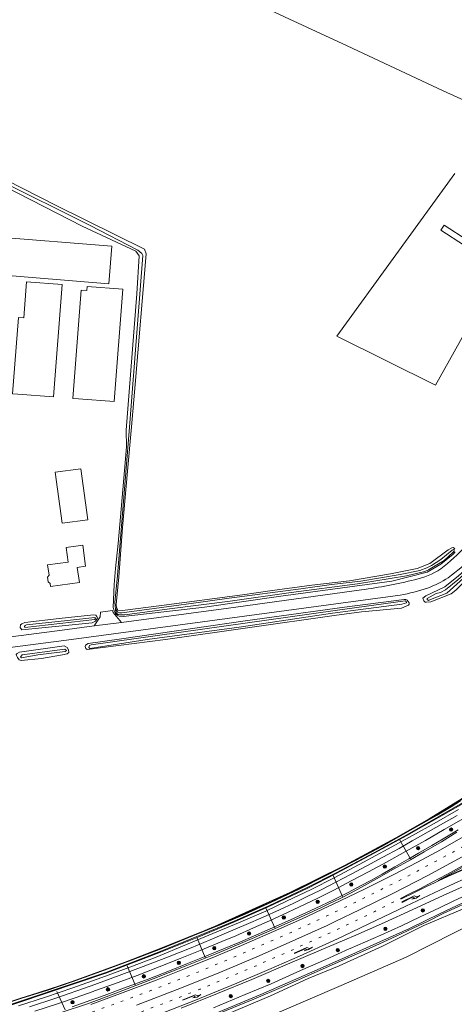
# Model space of a CAD drawing. Extents: x 177628 to 188968, y 384226 to 390673.
# Tile 93 of 256: x 182316 to 182488, y 386467 to 386857. Entities that reach past the tile are written whole.
import ezdxf

# ---------------------------------------------------------------- set-up
doc = ezdxf.new("R2010")
doc.units = 0
doc.linetypes.add('VW-1-3_STREEP', pattern=[4, 1, -3])
for name, color, linetype, lineweight in [('1220', 253, 'Continuous', 13), ('2901', 253, 'Continuous', 13), ('B-AF-CULT-GD', 253, 'HEKWERK', 13), ('B-AF-RAST-GD', 253, 'HEKWERK', 13), ('B-BP-BOOM-GD', 253, 'Continuous', 13), ('B-MK-BLOKLG-GD', 253, 'VW-1-3_STREEP', 13), ('B-MK-PIJL-GD', 253, 'Continuous', 13), ('B-MK-STRP-GD', 253, 'Continuous', 13), ('B-MK-VLAK-GD', 253, 'Continuous', 13), ('B-TR-SLOO-GD', 253, 'Continuous', 13), ('B-VH-FPAD-GD', 8, 'Continuous', 13), ('B-VH-GOOT-GD', 253, 'Continuous', 13), ('B-VH-HFDR-GD', 8, 'Continuous', 13), ('B-WT-HDUIK-GD', 253, 'Continuous', 13), ('B01_T', 14, 'Continuous', 9), ('B02_T', 14, 'Continuous', 9), ('B14_F', 14, 'Continuous', 9), ('T04_F', 253, 'HAAG', 9), ('T07_F', 253, 'Continuous', 9), ('T09_F', 253, 'Continuous', 9), ('T22_F', 253, 'Continuous', 9), ('V00_F', 8, 'Continuous', 9), ('V00_T', 8, 'Continuous', 9), ('W01_F', 253, 'Continuous', 9)]:
    doc.layers.add(name, color=color, linetype=linetype, lineweight=lineweight)
doc.linetypes.add('HAAG', pattern='A,4,-1,[5,TOPOCAD.SHX,S=0.35,R=0,X=-0.35,Y=-0.35],-1', length=6)
doc.linetypes.add('HEKWERK', pattern='A,7,-1.5,[1,ProvNB.shx,S=0.75,R=0,X=0,Y=0],-1.5', length=10)

# ---------------------------------------------------------------- blocks, each defined once
blk = doc.blocks.new('2901_2901', base_point=(177628.113717, 385871.174588))
at = {"layer": '2901'}
for radius in [0.675, 0.45, 0.225]:
    blk.add_circle((177628.113717, 385871.174588), radius, dxfattribs=at)
blk = doc.blocks.new('1220_1220', base_point=(177627.545238, 385871.174588))
at = {"layer": '1220'}
blk.add_polyline3d([(177627.545238, 385871.174588, 0), (177627.545238, 385871.249588, 0), (177632.995238, 385871.249588, 0), (177633.745238, 385870.499588, 0), (177635.045238, 385870.499588, 0), (177633.245238, 385870.199588, 0), (177631.545238, 385870.499588, 0), (177632.745238, 385870.499588, 0), (177632.145238, 385871.099588, 0), (177627.545238, 385871.099588, 0)], close=True, dxfattribs=at)

msp = doc.modelspace()

# ---------------------------------------------------------------- linework, layer by layer
at = {"layer": 'B-AF-CULT-GD', "flags": 128}
for points in [[(182592.045, 386543.678), (182568.36, 386534.949), (182536.757, 386523.302), (182512.045, 386513.47), (182492.644, 386505.492), (182476.388, 386498.646), (182460.107, 386490.487), (182442.955, 386482.648), (182430.695, 386477.589), (182415.753, 386470.736), (182398.65, 386463.568), (182383.231, 386457.264), (182364.878, 386450.555), (182345.821, 386443.961), (182333.14, 386439.915), (182319.88, 386436.287), (182302.345, 386423.339)], [(182311.543, 386425.313), (182343.769, 386434.016), (182375.676, 386445.193), (182418.251, 386463.967), (182443.733, 386474.941), (182469.451, 386486.11), (182497.782, 386500.481), (182511.151, 386507.035), (182530.066, 386514.599), (182535.814, 386515.412), (182538.448, 386515.542), (182540.23, 386515.659), (182541.733, 386515.886), (182549.042, 386517.768), (182563.297, 386523.125), (182576.683, 386528.014), (182584.212, 386530.543), (182592.235, 386533.139), (182593.29, 386533.3), (182594.153, 386533.311), (182595.062, 386533.284), (182595.737, 386533.223), (182596.507, 386533.067), (182597.029, 386532.954), (182598.479, 386532.555), (182600.066, 386532.362), (182601.058, 386532.452), (182607.739, 386534.404)]]:
    msp.add_lwpolyline(points, dxfattribs=at)
at = {"layer": 'B-AF-RAST-GD', "flags": 128}
msp.add_lwpolyline([(182234.542, 386475.395), (182234.861, 386465.007), (182234.828, 386448.846), (182235.083, 386443.957), (182235.093, 386443.773), (182235.107, 386443.498), (182235.951, 386443.66), (182240.648, 386444.712), (182246.767, 386446.224), (182254.804, 386448.757), (182265.682, 386452.503), (182276.329, 386456.308), (182290.437, 386461.266), (182304.851, 386465.933), (182316.951, 386469.917), (182327.528, 386473.159), (182337.223, 386476.511), (182349.926, 386481.118), (182360.712, 386485.07), (182372.457, 386489.636), (182384.976, 386494.662), (182395.461, 386498.982), (182405.642, 386503.327), (182416.034, 386508.03), (182427.013, 386513.243), (182437.133, 386518.259), (182449.269, 386524.491), (182459.687, 386530.079), (182471.066, 386536.495), (182481.608, 386542.506), (182487.175, 386545.762), (182490.791, 386548.116), (182495.983, 386551.519), (182500.822, 386554.695), (182508.24, 386559.602), (182516.279, 386564.855), (182523.675, 386570.042), (182531.376, 386575.33), (182541.503, 386582.312), (182553.518, 386590.527), (182565.33, 386598.61), (182570.054, 386601.775), (182580.464, 386608.995), (182593.183, 386618.257), (182602.232, 386625.274), (182615.092, 386635.154), (182626.254, 386644.102), (182633.557, 386650.592), (182639.615, 386656.18), (182647.503, 386664.87), (182655.824, 386674.458)], dxfattribs=at)
at = {"layer": 'B-MK-BLOKLG-GD', "flags": 128}
for points in [[(182318.716, 386455.53), (182327.316, 386458.319), (182335.117, 386460.942), (182342.273, 386463.395), (182348.103, 386465.452), (182353.478, 386467.349), (182364.895, 386471.566), (182376.263, 386475.949), (182387.375, 386480.349), (182398.515, 386484.974), (182409.451, 386489.627), (182420.569, 386494.436), (182431.358, 386499.311), (182440.204, 386503.438), (182442.347, 386504.438), (182453.094, 386509.644), (182463.608, 386514.868), (182471.008, 386518.669), (182478.043, 386522.39), (182485.184, 386526.18), (182492.171, 386529.966), (182499.022, 386533.698), (182506.395, 386537.704)], [(182464.573, 386507.98), (182457.084, 386504.225), (182450.113, 386500.823), (182443.018, 386497.468), (182442.654, 386497.296), (182431.701, 386492.246), (182420.649, 386487.294), (182410.051, 386482.68), (182398.877, 386477.97), (182387.891, 386473.457), (182376.817, 386469.077), (182365.694, 386464.848), (182354.426, 386460.698), (182350.312, 386459.247), (182339.358, 386455.386), (182311.95, 386446.426)]]:
    msp.add_lwpolyline(points, dxfattribs=at)
at = {"layer": 'B-MK-STRP-GD', "flags": 128}
for points in [[(182344.639, 386467.404), (182347.091, 386468.295), (182357.43, 386472.051), (182370.55, 386477.04), (182381.694, 386481.415), (182391.961, 386485.583), (182404.28, 386490.726), (182416.903, 386496.187), (182427.983, 386501.149), (182438.888, 386506.228), (182440.33, 386506.9), (182452.916, 386512.97), (182464.594, 386518.853), (182473.963, 386523.686), (182483.072, 386528.613), (182492.026, 386533.69)], [(182507.703, 386530.752), (182501.671, 386527.488), (182492.038, 386522.303), (182485.528, 386518.832), (182479.946, 386515.876), (182474.855, 386513.18), (182471.083, 386511.242), (182467.226, 386509.3)], [(182362.748, 386467.151), (182380.541, 386473.979), (182396, 386480.221), (182411.254, 386486.666), (182425.806, 386493.04), (182438.109, 386498.669), (182441.657, 386500.356), (182450.973, 386504.785), (182464.374, 386511.418), (182477.944, 386518.396), (182495.909, 386528.127)], [(182467.304, 386509.083), (182473.542, 386512.121), (182477.718, 386514.142), (182480.637, 386515.544), (182481.988, 386516.185), (182484.157, 386517.189), (182487.323, 386518.648), (182491.392, 386520.434), (182494.701, 386521.885), (182499.045, 386523.739), (182502.263, 386525.105), (182505.628, 386526.526), (182507.622, 386527.349), (182509.113, 386527.946)], [(182371.502, 386463.469), (182385.404, 386468.875), (182402.489, 386475.843), (182415.045, 386481.173), (182427.171, 386486.48), (182440.531, 386492.587), (182444.451, 386494.428), (182454.684, 386499.233), (182469.241, 386506.217), (182482.781, 386512.626), (182488.479, 386515.238), (182492.531, 386517.062)]]:
    msp.add_lwpolyline(points, dxfattribs=at)
at = {"layer": 'B-MK-VLAK-GD', "flags": 128}
msp.add_lwpolyline([(182500.836, 386526.678), (182501.662, 386525.042), (182492.596, 386521.197), (182486.103, 386518.265), (182482.046, 386516.452), (182488.634, 386520.015), (182496.422, 386524.27)], dxfattribs=at)
at = {"layer": 'B-TR-SLOO-GD', "flags": 128}
for points in [[(182303.764, 386464.301), (182350.588, 386480.055), (182372.033, 386488.305), (182387.313, 386494.51), (182401.401, 386500.343), (182414.797, 386506.29), (182430.294, 386513.675), (182441.684, 386519.477), (182456.673, 386527.444), (182469.647, 386534.496), (182494.523, 386548.72)], [(182494.728, 386548.469), (182469.729, 386534.271), (182456.803, 386527.194), (182441.763, 386519.219), (182430.458, 386513.411), (182414.861, 386505.995), (182401.5, 386500.051), (182387.406, 386494.166), (182372.169, 386488.049), (182350.616, 386479.734), (182303.86, 386464.045)], [(182490.901, 386547.949), (182487.284, 386545.594), (182481.707, 386542.332), (182471.165, 386536.322), (182459.782, 386529.903), (182449.363, 386524.314), (182437.222, 386518.079), (182427.102, 386513.064), (182416.116, 386507.847), (182405.724, 386503.145), (182395.537, 386498.797), (182385.053, 386494.477), (182372.53, 386489.45), (182360.785, 386484.883), (182349.994, 386480.93), (182337.292, 386476.323), (182327.587, 386472.968), (182317.01, 386469.725)], [(182316.045, 386466.794), (182326.68, 386470.203), (182337.581, 386473.939), (182348.953, 386478.058), (182360.056, 386482.075), (182370.53, 386486.067), (182382.528, 386491.076), (182391.364, 386494.799), (182403.131, 386499.695), (182413.888, 386504.348), (182422.116, 386508.292), (182431.82, 386512.903), (182441.148, 386517.61), (182452.532, 386523.63), (182462.333, 386528.93), (182471.966, 386534.262), (182480.452, 386538.947), (182490.1, 386544.549)], [(182317.01, 386469.725), (182304.912, 386465.742), (182290.499, 386461.076), (182276.396, 386456.12), (182265.749, 386452.315), (182254.864, 386448.566), (182246.827, 386446.033), (182240.691, 386444.517), (182235.995, 386443.464), (182235.413, 386443.325), (182235.058, 386443.327), (182234.908, 386443.487), (182234.895, 386443.733)]]:
    msp.add_lwpolyline(points, dxfattribs=at)
at = {"layer": 'B-VH-FPAD-GD', "flags": 128}
for points in [[(182590.483, 386549.915), (182568.137, 386541.166), (182553.476, 386535.371), (182539.496, 386529.801), (182538.746, 386529.502), (182523.806, 386523.548), (182511.402, 386518.535), (182501.78, 386514.453), (182494.87, 386511.378), (182488.332, 386508.36), (182482.595, 386505.623), (182474.975, 386502.065), (182467.526, 386498.464), (182459.359, 386494.849), (182447.332, 386489.544), (182446.855, 386489.329), (182437.642, 386485.17), (182427.612, 386480.801), (182416.077, 386475.572), (182405.75, 386471.282), (182393.22, 386466)], [(182589.258, 386546.319), (182574.311, 386540.409), (182559.617, 386534.544), (182545.692, 386529.043), (182535.076, 386524.824), (182522.132, 386519.716), (182512.596, 386515.776), (182502.216, 386511.493), (182495.344, 386508.455), (182490.201, 386506.144), (182484.085, 386503.326), (182478.15, 386500.366), (182472.269, 386497.596), (182465.54, 386494.409), (182458.889, 386491.41), (182452.214, 386488.347), (182447.07, 386486.074), (182435.467, 386480.959), (182420.928, 386474.522), (182409.09, 386469.486), (182395.331, 386463.735)], [(182320.347, 386466.436), (182330.748, 386469.892), (182344.366, 386474.616), (182344.787, 386474.769), (182355.805, 386478.788), (182365.314, 386482.342), (182374.309, 386485.845), (182384.39, 386489.849), (182391.835, 386492.89), (182398.379, 386495.659), (182406.184, 386498.984), (182412.846, 386501.888), (182419.314, 386504.873), (182424.946, 386507.484), (182430.301, 386510.04), (182435.243, 386512.503), (182435.796, 386512.788), (182441.607, 386515.786), (182447.663, 386518.939), (182453.904, 386522.253), (182460.235, 386525.673), (182466.617, 386529.152), (182471.816, 386532.074), (182478.154, 386535.625), (182484.212, 386539.128), (182489.582, 386542.177)], [(182492.112, 386540.928), (182484.522, 386536.546), (182477.035, 386532.227), (182469.174, 386527.855), (182461.651, 386523.679), (182454.488, 386519.825), (182447.724, 386516.261), (182440.804, 386512.628), (182436.825, 386510.605), (182434.427, 386509.385), (182426.974, 386505.813), (182420.822, 386502.946), (182415.298, 386500.432), (182409.063, 386497.654), (182401.971, 386494.589), (182396.521, 386492.296), (182387.937, 386488.729), (182379.955, 386485.512), (182371.672, 386482.283), (182362.978, 386478.883), (182353.98, 386475.566), (182346.142, 386472.715), (182345.587, 386472.523), (182338.469, 386470.06), (182331.808, 386467.733), (182322.532, 386464.702)]]:
    msp.add_lwpolyline(points, dxfattribs=at)
at = {"layer": 'B-VH-GOOT-GD', "flags": 128}
for points in [[(182392.031, 386463.04), (182411.903, 386471.35), (182433.279, 386480.633), (182447.889, 386487.134), (182451.119, 386488.571), (182470.709, 386497.491), (182482.94, 386503.361), (182493.902, 386508.489), (182502.297, 386512.216), (182513.614, 386516.9), (182523.694, 386520.978), (182534.53, 386525.286), (182540.649, 386527.694), (182548.241, 386530.682), (182562.774, 386536.471), (182577.399, 386542.26), (182593.409, 386548.654)], [(182489.484, 386535.494), (182483.362, 386531.741), (182476.6, 386527.817), (182471.087, 386524.65), (182464.477, 386520.933), (182457.707, 386517.059), (182452.985, 386514.428), (182447.647, 386511.592), (182443.339, 386509.368), (182438.514, 386507.023), (182435.959, 386505.781), (182427.571, 386501.886), (182416.184, 386496.818), (182404.809, 386491.863), (182394.543, 386487.51), (182381.933, 386482.469), (182369.375, 386477.469), (182355.652, 386472.211), (182346.851, 386468.97), (182342.935, 386467.529), (182333.351, 386464.39)]]:
    msp.add_lwpolyline(points, dxfattribs=at)
at = {"layer": 'B-VH-HFDR-GD', "flags": 128}
for points in [[(182380.331, 386465.866), (182394.752, 386471.665), (182408.311, 386477.261), (182423.449, 386483.736), (182434.855, 386488.579), (182445.138, 386492.97), (182449.503, 386494.833), (182460.918, 386499.819), (182471.86, 386504.837), (182484.14, 386510.453), (182498.128, 386516.793), (182508.186, 386521.101), (182511.457, 386522.48), (182514.818, 386523.896), (182520.446, 386526.17), (182529.637, 386529.855), (182540.024, 386533.94), (182552.397, 386538.897), (182562.319, 386542.891), (182575.851, 386548.287), (182587.438, 386552.819)], [(182337.292, 386466.475), (182344.676, 386469.055), (182346.578, 386469.739), (182349.943, 386470.949), (182358.018, 386473.966), (182367.313, 386477.38), (182375.119, 386480.42), (182382.862, 386483.537), (182389.48, 386486.18), (182394.88, 386488.406), (182403.548, 386492.082), (182414.418, 386496.76), (182423.657, 386500.853), (182433.44, 386505.334), (182440.637, 386508.745), (182446.417, 386511.63), (182451.688, 386514.394), (182455.472, 386516.458), (182459.968, 386518.984), (182465.003, 386521.83), (182470.544, 386525.057), (182474.365, 386527.268), (182479.582, 386530.23), (182484.137, 386532.873), (182490.054, 386536.425)]]:
    msp.add_lwpolyline(points, dxfattribs=at)
at = {"layer": 'B-WT-HDUIK-GD', "flags": 128}
for points in [[(182466.947, 386532.431), (182471.196, 386525.01)], [(182440.603, 386518.363), (182444.228, 386510.123)], [(182414.064, 386505.3), (182417.457, 386497.701)], [(182386.665, 386493.555), (182389.887, 386486.016)], [(182358.972, 386482.639), (182362.148, 386475.085)], [(182331.231, 386472.471), (182334.512, 386465.194)]]:
    msp.add_lwpolyline(points, dxfattribs=at)
at = {"layer": 'B01_T', "linetype": 'Continuous'}
for points in [[(182328.536, 386633.993), (182327.754, 386634.552), (182327.501, 386636.405), (182328.1, 386637.194), (182327.533, 386641.345), (182335.636, 386642.451), (182334.843, 386648.228)], [(182328.536, 386633.993), (182328.696, 386632.824), (182340.1, 386634.381), (182339.301, 386640.335), (182342.569, 386640.765), (182341.421, 386649.131), (182334.843, 386648.228)]]:
    msp.add_lwpolyline(points, dxfattribs=at)
at = {"layer": 'B02_T', "linetype": 'Continuous'}
for points in [[(182318.069, 386739.076), (182319.165, 386753.342), (182333.281, 386752.258), (182329.864, 386707.768), (182315.748, 386708.852)], [(182343.111, 386749.88), (182343.236, 386751.512), (182357.347, 386750.429), (182353.93, 386705.934), (182339.82, 386707.017)]]:
    msp.add_lwpolyline(points, dxfattribs=at)
at = {"layer": 'B14_F', "linetype": 'Continuous'}
for points in [[(182483.168, 386773.779), (182492.566, 386767.722), (182493.862, 386769.733), (182484.464, 386775.79), (182483.168, 386773.779)], [(182351.794, 386752.6), (182352.982, 386767.424), (182306.588, 386771.141), (182305.4, 386756.317), (182351.794, 386752.6)], [(182339.82, 386707.017), (182337.508, 386707.194), (182340.799, 386750.057), (182343.111, 386749.88)], [(182315.748, 386708.852), (182313.648, 386709.013), (182315.97, 386739.238), (182318.069, 386739.076)], [(182340.672, 386679.376), (182343.454, 386659.199), (182333.282, 386657.797), (182330.501, 386677.974), (182340.672, 386679.376)]]:
    msp.add_lwpolyline(points, dxfattribs=at)
at = {"layer": 'T04_F', "linetype": 'HAAG'}
msp.add_lwpolyline([(182510.022, 386764.22), (182481.029, 386712.422), (182442.012, 386731.883), (182488.662, 386796.22)], dxfattribs=at)
at = {"layer": 'T07_F', "linetype": 'Continuous'}
for points in [[(182256.115, 386934.712), (182335.555, 386897.693), (182376.58, 386878.667), (182405.274, 386865.677), (182446.091, 386846.723), (182484.043, 386828.966), (182501.948, 386820.862)], [(182302.532, 386774.714), (182303.552, 386791.58), (182303.844, 386794.465), (182304.499, 386795.132), (182305.726, 386794.866), (182307.666, 386793.851), (182344.419, 386775.594), (182363.237, 386765.916), (182364.872, 386764.58), (182365.189, 386763.695), (182359.958, 386695.872), (182355.246, 386637.101), (182354.108, 386626.47), (182354.42, 386623.736)]]:
    msp.add_lwpolyline(points, dxfattribs=at)
at = {"layer": 'T09_F', "linetype": 'Continuous'}
for points in [[(182357.155, 386623.245), (182355.326, 386623.452), (182355.165, 386623.604), (182354.818, 386624.315), (182354.65, 386625.691), (182355.78, 386636.635), (182357.211, 386656.083), (182359.184, 386678.408), (182360.68, 386695.983), (182362.199, 386712.717), (182366.486, 386764.347), (182365.841, 386766.197), (182330.925, 386783.591), (182304.358, 386797.014)], [(182305.823, 386793.487), (182341.185, 386775.3), (182362.402, 386765.439)], [(182362.402, 386765.439), (182363.789, 386763.605), (182362.855, 386748.629), (182358.675, 386694.598), (182358.744, 386688.031), (182357.936, 386678.702), (182356.427, 386660.299), (182355.481, 386649.747), (182354.471, 386639.887), (182353.911, 386633.565), (182353.476, 386624.447), (182353.893, 386623.092), (182354.4, 386622.085), (182355.072, 386621.36), (182355.834, 386621.011), (182357.434, 386620.927), (182389.679, 386624.558), (182419.872, 386628.987), (182463.741, 386634.847), (182477.713, 386638.388), (182483.204, 386641.621), (182488.073, 386645.551), (182488.882, 386646.524)], [(182487.247, 386629.919), (182489.03, 386631.322), (182494.488, 386636.569), (182502.43, 386644.803), (182512.568, 386658.557), (182513.133, 386659.411), (182513.255, 386659.77), (182512.656, 386660.775), (182511.975, 386661.386), (182511.269, 386661.678), (182510.857, 386661.626), (182508.9, 386659.489), (182502.253, 386650.598), (182493.569, 386640.025), (182490.103, 386636.958), (182484.729, 386632.592), (182477.252, 386629.012), (182476.08, 386628.127), (182476.464, 386627.11), (182476.999, 386626.571), (182477.489, 386626.529), (182479.163, 386626.733), (182487.247, 386629.919)], [(182488.67, 386647.488), (182488.413, 386647.897), (182487.969, 386648.156), (182487.504, 386648.102), (182486.049, 386647.253), (182478.764, 386641.846), (182473.852, 386639.849), (182463.245, 386637.751), (182447.007, 386635.008), (182432.169, 386633.238), (182415.507, 386631.067), (182404.672, 386629.493), (182372.648, 386625.208), (182357.155, 386623.245)], [(182440.985, 386621.301), (182451.701, 386622.775), (182467.595, 386624.248), (182470.303, 386625.332), (182470.659, 386625.835), (182470.6, 386626.324), (182469.864, 386627.386), (182469.362, 386627.643), (182468.689, 386627.652), (182445.082, 386624.657), (182405.674, 386619.133), (182356.819, 386612.076), (182343.535, 386610.199), (182342.567, 386609.582), (182342.4, 386609.038), (182342.694, 386608.258), (182343.189, 386607.778), (182374.144, 386611.771), (182440.985, 386621.301)], [(182332.157, 386620.074), (182345.716, 386621.565), (182346.619, 386621.371), (182347.056, 386620.892), (182347.223, 386620.195), (182346.94, 386619.652), (182346.471, 386619.076), (182345.132, 386618.45), (182317.319, 386615.648), (182316.619, 386616.547), (182316.802, 386617.589), (182317.375, 386618.013), (182318.527, 386618.548), (182332.157, 386620.074)], [(182325.166, 386604.318), (182317.029, 386603.544), (182316.347, 386603.701), (182315.682, 386604.646), (182315.272, 386605.427), (182315.148, 386605.915), (182315.477, 386606.307), (182316.455, 386606.785), (182334.152, 386609.26), (182335.329, 386608.565), (182335.831, 386607.656), (182335.904, 386606.681), (182335.308, 386606.188), (182333.39, 386605.683), (182325.166, 386604.318)], [(182504.692, 386557.255), (182495.054, 386551.007), (182478.571, 386540.821), (182465.378, 386533.331), (182445.014, 386522.388), (182423.431, 386511.685), (182392.406, 386497.705), (182372.758, 386489.732), (182358.188, 386484.081), (182355.839, 386483.224)], [(182336.286, 386476.092), (182312.985, 386468.535), (182301.936, 386465.076), (182280.57, 386458.096), (182261.1, 386451.525)]]:
    msp.add_lwpolyline(points, dxfattribs=at)
at = {"layer": 'T22_F', "linetype": 'Continuous'}
msp.add_lwpolyline([(182348.483, 386622.566), (182353.236, 386623.274)], dxfattribs=at)
at = {"layer": 'V00_F', "linetype": 'Continuous'}
for points in [[(182353.236, 386623.274), (182353.508, 386622.512), (182356.723, 386618.577)], [(182345.967, 386617.151), (182348.285, 386620.795), (182348.483, 386622.566)]]:
    msp.add_lwpolyline(points, dxfattribs=at)
at = {"layer": 'V00_T', "linetype": 'Continuous'}
for points in [[(182356.723, 386618.577), (182399.063, 386624.19), (182451.792, 386631.44)], [(182227.652, 386598.47), (182254.043, 386601.25), (182283.003, 386604.75), (182336.973, 386611.78), (182467.076, 386629.381)], [(182225.912, 386602.561), (182234.243, 386603.16), (182269.202, 386607.221), (182333.294, 386615.471), (182345.967, 386617.151)], [(182345.967, 386617.151), (182356.723, 386618.577)]]:
    msp.add_lwpolyline(points, dxfattribs=at)
for centre, radius, start, end in [((182437.55, 386699.611), 75.234, 307.28023, 317.52478), ((182444.642, 386693.816), 70.918, 305.7375, 316.04551), ((182467.622, 386662.562), 27.58, 280.77764, 304.19037), ((182424.623, 386829.64), 200.054, 277.80551, 283.92889), ((182465.992, 386666.222), 36.071, 289.21341, 303.81045), ((182456.347, 386693.324), 64.837, 279.52535, 289.38053)]:
    msp.add_arc(centre, radius, start, end, dxfattribs=at)
at = {"layer": 'W01_F', "linetype": 'Continuous'}
for points in [[(182481.355, 386629.965), (182482.975, 386630.419), (182484.948, 386631.514), (182489.93, 386635.436), (182496.568, 386641.39), (182500.275, 386645.476), (182502.228, 386647.752), (182511.479, 386660.453), (182511.889, 386660.706), (182512.187, 386660.486), (182512.347, 386660.16), (182502.78, 386646.758), (182498.68, 386641.965), (182485.473, 386630.139), (182479.081, 386627.653), (182478.218, 386627.282), (182477.788, 386627.684), (182477.784, 386627.985), (182481.355, 386629.965)], [(182354.42, 386623.736), (182354.348, 386623.499), (182354.584, 386622.633), (182354.962, 386622.067), (182355.527, 386621.737), (182356.106, 386621.616), (182358.147, 386621.575), (182375.749, 386623.889), (182399.819, 386626.997), (182423.966, 386630.331), (182450.156, 386633.827), (182469.523, 386636.989), (182476.781, 386638.676), (182478.208, 386639.416), (182481.525, 386641.341), (182484.44, 386643.113), (182486.082, 386644.507), (182488.357, 386646.673), (182488.452, 386646.98), (182488.31, 386647.271), (182488.155, 386647.411), (182487.625, 386647.196), (182483.121, 386643.449), (182479.487, 386641.081), (182477.64, 386640.135), (182474.87, 386639.04), (182467.104, 386637.567), (182451.551, 386634.927), (182439.895, 386633.558), (182427.766, 386631.828), (182399.417, 386628.114), (182385.332, 386626.192), (182369.651, 386624.111), (182356.86, 386622.317), (182355.979, 386622.377), (182355.338, 386622.626), (182354.868, 386623.321), (182354.675, 386623.717), (182354.42, 386623.736)], [(182440.254, 386622.225), (182467.771, 386625.732), (182469.577, 386626.279), (182469.593, 386626.613), (182469.431, 386626.876), (182469.035, 386627.158), (182441.325, 386623.209), (182344.769, 386609.629), (182344.059, 386609.369), (182343.844, 386608.628), (182344.188, 386608.219), (182366.974, 386611.739), (182403.401, 386616.704), (182440.254, 386622.225)], [(182335.413, 386619.316), (182346.198, 386620.519), (182346.472, 386620.134), (182346.4, 386619.81), (182346.167, 386619.696), (182318.571, 386616.566), (182318.366, 386616.986), (182318.648, 386617.354), (182319.195, 386617.593), (182335.413, 386619.316)], [(182323.62, 386605.727), (182317.277, 386604.531), (182316.851, 386604.871), (182317.473, 386605.782), (182334.379, 386607.986), (182335.001, 386607.481), (182334.942, 386607.308), (182334.441, 386607.092), (182323.62, 386605.727)]]:
    msp.add_lwpolyline(points, dxfattribs=at)

# ---------------------------------------------------------------- block references
at = {"layer": 'B-BP-BOOM-GD'}
for p in [(182487.212, 386536.584, 24.847), (182474.157, 386529.269, 24.889), (182460.983, 386521.948, 24.919), (182447.716, 386514.835, 24.841), (182434.422, 386507.976, 24.886), (182421.032, 386501.792, 24.787), (182476.034, 386504.599, 25.426), (182407.268, 386495.469, 24.832), (182461.211, 386497.292, 25.384), (182393.491, 386489.644, 24.811), (182442.364, 386488.881, 25.462), (182379.457, 386483.854, 24.835), (182428.407, 386482.612, 25.435), (182365.624, 386478.502, 24.802), (182414.869, 386476.697, 25.456), (182351.434, 386473.349, 24.787), (182400.029, 386470.696, 25.447), (182337.389, 386468.252, 24.757)]:
    msp.add_blockref('2901_2901', p, dxfattribs=at)
at = {"layer": 'B-MK-PIJL-GD'}
for p, rotation in [((182467.795, 386507.857, 25.382), 26.063099), ((182425.201, 386487.614, 25.424), 24.417465), ((182381.032, 386469.081, 25.415), 21.979716)]:
    msp.add_blockref('1220_1220', p, dxfattribs=dict(at, rotation=rotation))

doc.saveas('drawing.dxf')
